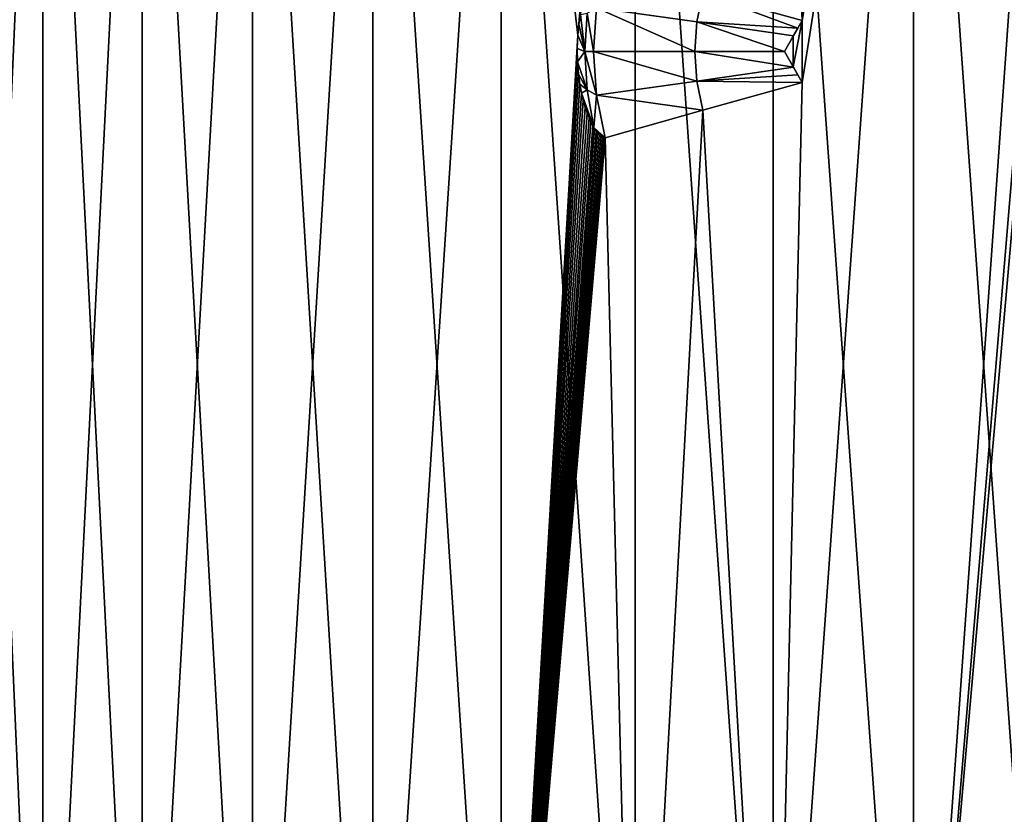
# Model space of a CAD drawing. Header units: metres. Extents: x -90 to 304, y -90 to 74.
# Tile 26 of 256: x -69.99 to -58.99, y 47.48 to 56.36. Entities that reach past the tile are written whole.
import ezdxf

# ---------------------------------------------------------------- set-up
doc = ezdxf.new("R2010")
doc.units = ezdxf.units.M
doc.layers.add('solid_21662050_350', color=7, linetype='CONTINUOUS')

msp = doc.modelspace()

# ---------------------------------------------------------------- linework, layer by layer
at = {"layer": 'solid_21662050_350'}
for points in [[(-70.698792, 63.5, 7.384834), (-70.698799, 41.5, 7.384833), (-69.730652, 41.5, 8.620584)], [(-69.730621, 63.5, -8.620612), (-69.730652, 41.5, -8.620584), (-70.698799, 41.5, -7.384833)], [(-70.698792, 63.5, -7.384834), (-69.730621, 63.5, -8.620612), (-70.698799, 41.5, -7.384833)], [(-69.730621, 63.5, 8.620612), (-70.698792, 63.5, 7.384834), (-69.730652, 41.5, 8.620584)], [(-69.730621, 63.5, 8.620612), (-69.730652, 41.5, 8.620584), (-68.620605, 41.5, 9.730627)], [(-68.620567, 63.5, -9.73066), (-68.620605, 41.5, -9.730627), (-69.730652, 41.5, -8.620584)], [(-69.730621, 63.5, -8.620612), (-68.620567, 63.5, -9.73066), (-69.730652, 41.5, -8.620584)], [(-68.620567, 63.5, 9.73066), (-69.730621, 63.5, 8.620612), (-68.620605, 41.5, 9.730627)], [(-68.620567, 63.5, 9.73066), (-68.620605, 41.5, 9.730627), (-67.384857, 41.5, 10.698778)], [(-67.38485, 63.5, -10.698783), (-67.384857, 41.5, -10.698778), (-68.620605, 41.5, -9.730627)], [(-68.620567, 63.5, -9.73066), (-67.38485, 63.5, -10.698783), (-68.620605, 41.5, -9.730627)], [(-67.38485, 63.5, 10.698783), (-68.620567, 63.5, 9.73066), (-67.384857, 41.5, 10.698778)], [(-67.38485, 63.5, 10.698783), (-67.384857, 41.5, 10.698778), (-66.041412, 41.5, 11.510921)], [(-66.041428, 63.5, -11.510911), (-66.041412, 41.5, -11.510921), (-67.384857, 41.5, -10.698778)], [(-67.38485, 63.5, -10.698783), (-66.041428, 63.5, -11.510911), (-67.384857, 41.5, -10.698778)], [(-66.041428, 63.5, 11.510911), (-67.38485, 63.5, 10.698783), (-66.041412, 41.5, 11.510921)], [(-66.041428, 63.5, 11.510911), (-66.041412, 41.5, 11.510921), (-64.609871, 41.5, 12.155207)], [(-64.609879, 63.5, 12.155204), (-66.041428, 63.5, 11.510911), (-64.609871, 41.5, 12.155207)], [(-66.041428, 63.5, -11.510911), (-64.609879, 63.5, -12.155204), (-66.041412, 41.5, -11.510921)], [(-64.609879, 63.5, -12.155204), (-64.609871, 41.5, -12.155207), (-66.041412, 41.5, -11.510921)], [(-64.609879, 63.5, 12.155204), (-64.609871, 41.5, 12.155207), (-63.111111, 41.5, 12.622242)], [(-63.111084, 63.5, 12.622246), (-64.609879, 63.5, 12.155204), (-63.111111, 41.5, 12.622242)], [(-63.752132, 56.181522, -12.446747), (-64.609871, 41.5, -12.155207), (-64.609879, 63.5, -12.155204)], [(-63.752132, 56.181522, -12.446747), (-64.609879, 63.5, -12.155204), (-63.111084, 63.5, -12.622246)], [(-63.738594, 56.307377, -12.45082), (-63.752132, 56.181522, -12.446747), (-63.111084, 63.5, -12.622246)], [(-63.72123, 56.413937, -12.45602), (-63.738594, 56.307377, -12.45082), (-63.111084, 63.5, -12.622246)], [(-63.111084, 63.5, 12.622246), (-63.111111, 41.5, 12.622242), (-61.566978, 41.5, 12.905215)], [(-61.566944, 63.5, 12.905218), (-63.111084, 63.5, 12.622246), (-61.566978, 41.5, 12.905215)], [(-61.243954, 56.345406, -12.940347), (-62.353256, 56.655388, -12.785233), (-61.566944, 63.5, -12.905218)], [(-61.566978, 41.5, -12.905215), (-60, 63.5, -13), (-60, 41.5, -13)], [(-61.243954, 55.654594, -12.940347), (-60, 63.5, -13), (-61.566978, 41.5, -12.905215)], [(-61.566944, 63.5, 12.905218), (-61.566978, 41.5, 12.905215), (-60, 41.5, 13)], [(-61.243954, 56.345406, -12.940347), (-61.566944, 63.5, -12.905218), (-60, 63.5, -13)], [(-61.566944, 63.5, 12.905218), (-60, 41.5, 13), (-60, 63.5, 13)], [(-61.243954, 55.654594, -12.940347), (-61.243954, 56.345406, -12.940347), (-60, 63.5, -13)], [(-58.433056, 63.5, -12.905218), (-60, 41.5, -13), (-60, 63.5, -13)], [(-58.756046, 56.345406, -12.940347), (-60, 41.5, -13), (-58.433056, 63.5, -12.905218)], [(-60, 63.5, 13), (-60, 41.5, 13), (-58.433022, 41.5, 12.905215)], [(-58.433056, 63.5, 12.905218), (-60, 63.5, 13), (-58.433022, 41.5, 12.905215)], [(-62.420322, 56.330738, -12.785233), (-63.544529, 56.486641, -12.535121), (-62.353256, 56.655388, -12.785233)], [(-61.293278, 56.259979, -12.937713), (-62.420322, 56.330738, -12.785233), (-62.353256, 56.655388, -12.785233)], [(-61.293278, 56.259979, -12.937713), (-62.353256, 56.655388, -12.785233), (-61.243954, 56.345406, -12.940347)], [(-63.648262, 56.427135, -12.499149), (-63.544529, 56.486641, -12.535121), (-63.577778, 56, -12.535121)], [(-62.442814, 56, -12.785233), (-63.577778, 56, -12.535121), (-63.544529, 56.486641, -12.535121)], [(-62.420322, 56.330738, -12.785233), (-62.442814, 56, -12.785233), (-63.544529, 56.486641, -12.535121)], [(-63.673183, 55.999996, -12.499149), (-63.738594, 56.307377, -12.45082), (-63.72123, 56.413937, -12.45602)], [(-63.673183, 55.999996, -12.499149), (-63.72123, 56.413937, -12.45602), (-63.648262, 56.427135, -12.499149)], [(-63.673183, 55.999996, -12.499149), (-63.648262, 56.427135, -12.499149), (-63.577778, 56, -12.535121)], [(-61.343735, 55.827419, -12.930367), (-61.343735, 56.172581, -12.930367), (-61.243954, 56.345406, -12.940347)], [(-61.293278, 56.259979, -12.937713), (-61.243954, 56.345406, -12.940347), (-61.343735, 56.172581, -12.930367)], [(-61.243954, 55.654594, -12.940347), (-61.343735, 55.827419, -12.930367), (-61.243954, 56.345406, -12.940347)], [(-58.756046, 55.654594, -12.940347), (-60, 41.5, -13), (-58.756046, 56.345406, -12.940347)], [(-63.673183, 55.999996, -12.499149), (-63.752132, 56.181522, -12.446747), (-63.738594, 56.307377, -12.45082)], [(-61.443375, 56, -12.925397), (-62.442814, 56, -12.785233), (-62.420322, 56.330738, -12.785233)], [(-61.342785, 56.174232, -12.934367), (-61.443375, 56, -12.925397), (-62.420322, 56.330738, -12.785233)], [(-61.293278, 56.259979, -12.937713), (-61.342785, 56.174232, -12.934367), (-62.420322, 56.330738, -12.785233)], [(-61.293278, 56.259979, -12.937713), (-61.343735, 56.172581, -12.930367), (-61.342785, 56.174232, -12.934367)], [(-63.752132, 56.181522, -12.446747), (-63.759014, 56.035507, -12.44467), (-64.609871, 41.5, -12.155207)], [(-63.673183, 55.999996, -12.499149), (-63.759014, 56.035507, -12.44467), (-63.752132, 56.181522, -12.446747)], [(-61.342785, 56.174232, -12.934367), (-61.343735, 56.172581, -12.930367), (-61.443375, 56, -12.919623)], [(-61.342785, 56.174232, -12.934367), (-61.443375, 56, -12.919623), (-61.443375, 56, -12.925397)], [(-61.343735, 55.827419, -12.930367), (-61.443375, 56, -12.919623), (-61.343735, 56.172581, -12.930367)], [(-63.759014, 56.035507, -12.44467), (-63.756351, 55.883804, -12.445475), (-64.609871, 41.5, -12.155207)], [(-63.673183, 55.999996, -12.499149), (-63.756351, 55.883804, -12.445475), (-63.759014, 56.035507, -12.44467)], [(-63.648262, 55.572861, -12.499149), (-63.756351, 55.883804, -12.445475), (-63.673183, 55.999996, -12.499149)], [(-63.673183, 55.999996, -12.499149), (-63.577778, 56, -12.535121), (-63.544529, 55.513359, -12.535121)], [(-63.648262, 55.572861, -12.499149), (-63.673183, 55.999996, -12.499149), (-63.544529, 55.513359, -12.535121)], [(-62.420322, 55.669262, -12.785233), (-63.544529, 55.513359, -12.535121), (-63.577778, 56, -12.535121)], [(-62.442814, 56, -12.785233), (-62.420322, 55.669262, -12.785233), (-63.577778, 56, -12.535121)], [(-61.342785, 55.825768, -12.934367), (-62.420322, 55.669262, -12.785233), (-62.442814, 56, -12.785233)], [(-61.443375, 56, -12.925397), (-61.342785, 55.825768, -12.934367), (-62.442814, 56, -12.785233)], [(-61.443375, 56, -12.925397), (-61.443375, 56, -12.919623), (-61.343735, 55.827419, -12.930367)], [(-61.443375, 56, -12.925397), (-61.343735, 55.827419, -12.930367), (-61.342785, 55.825768, -12.934367)], [(-63.756351, 55.883804, -12.445475), (-63.745522, 55.748611, -12.448738), (-64.609871, 41.5, -12.155207)], [(-63.648262, 55.572861, -12.499149), (-63.745522, 55.748611, -12.448738), (-63.756351, 55.883804, -12.445475)], [(-61.342785, 55.825768, -12.934367), (-61.293278, 55.740021, -12.937713), (-62.420322, 55.669262, -12.785233)], [(-61.342785, 55.825768, -12.934367), (-61.343735, 55.827419, -12.930367), (-61.243954, 55.654594, -12.940347)], [(-61.342785, 55.825768, -12.934367), (-61.243954, 55.654594, -12.940347), (-61.293278, 55.740021, -12.937713)], [(-63.745522, 55.748611, -12.448738), (-63.729725, 55.63398, -12.453479), (-64.609871, 41.5, -12.155207)], [(-63.648262, 55.572861, -12.499149), (-63.729725, 55.63398, -12.453479), (-63.745522, 55.748611, -12.448738)], [(-61.293278, 55.740021, -12.937713), (-61.243954, 55.654594, -12.940347), (-62.420322, 55.669262, -12.785233)], [(-63.729725, 55.63398, -12.453479), (-63.711174, 55.536377, -12.459021), (-64.609871, 41.5, -12.155207)], [(-63.648262, 55.572861, -12.499149), (-63.711174, 55.536377, -12.459021), (-63.729725, 55.63398, -12.453479)], [(-63.648262, 55.572861, -12.499149), (-63.573662, 55.150829, -12.499157), (-63.711174, 55.536377, -12.459021)], [(-63.648262, 55.572861, -12.499149), (-63.544529, 55.513359, -12.535121), (-63.573662, 55.150829, -12.499157)], [(-62.420322, 55.669262, -12.785233), (-62.353256, 55.344612, -12.785233), (-63.544529, 55.513359, -12.535121)], [(-62.420322, 55.669262, -12.785233), (-61.243954, 55.654594, -12.940347), (-62.353256, 55.344612, -12.785233)], [(-62.353256, 55.344612, -12.785233), (-61.243954, 55.654594, -12.940347), (-61.566978, 41.5, -12.905215)], [(-58.756046, 55.654594, -12.940347), (-58.433022, 41.5, -12.905215), (-60, 41.5, -13)], [(-63.711174, 55.536377, -12.459021), (-63.69104, 55.45248, -12.465), (-64.609871, 41.5, -12.155207)], [(-63.69104, 55.45248, -12.465), (-63.66983, 55.378944, -12.471261), (-64.609871, 41.5, -12.155207)], [(-63.711174, 55.536377, -12.459021), (-63.573662, 55.150829, -12.499157), (-63.69104, 55.45248, -12.465)], [(-63.69104, 55.45248, -12.465), (-63.573662, 55.150829, -12.499157), (-63.66983, 55.378944, -12.471261)], [(-63.544529, 55.513359, -12.535121), (-63.445393, 55.035759, -12.535121), (-63.573662, 55.150829, -12.499157)], [(-63.544529, 55.513359, -12.535121), (-62.353256, 55.344612, -12.785233), (-63.445393, 55.035759, -12.535121)], [(-63.66983, 55.378944, -12.471261), (-63.648006, 55.314407, -12.477662), (-64.609871, 41.5, -12.155207)], [(-63.66983, 55.378944, -12.471261), (-63.573662, 55.150829, -12.499157), (-63.648006, 55.314407, -12.477662)], [(-63.445393, 55.035759, -12.535121), (-62.353256, 55.344612, -12.785233), (-63.111111, 41.5, -12.622242)], [(-62.353256, 55.344612, -12.785233), (-61.566978, 41.5, -12.905215), (-63.111111, 41.5, -12.622242)], [(-63.648006, 55.314407, -12.477662), (-63.626293, 55.258682, -12.48399), (-64.609871, 41.5, -12.155207)], [(-63.626293, 55.258682, -12.48399), (-63.605221, 55.211281, -12.490091), (-64.609871, 41.5, -12.155207)], [(-63.648006, 55.314407, -12.477662), (-63.573662, 55.150829, -12.499157), (-63.626293, 55.258682, -12.48399)], [(-63.626293, 55.258682, -12.48399), (-63.573662, 55.150829, -12.499157), (-63.605221, 55.211281, -12.490091)], [(-63.605221, 55.211281, -12.490091), (-63.585052, 55.171276, -12.495895), (-64.609871, 41.5, -12.155207)], [(-63.585052, 55.171276, -12.495895), (-63.573662, 55.150829, -12.499157), (-64.609871, 41.5, -12.155207)], [(-63.573662, 55.150829, -12.499157), (-63.565945, 55.137829, -12.501361), (-64.609871, 41.5, -12.155207)], [(-63.565945, 55.137829, -12.501361), (-63.547798, 55.109936, -12.506523), (-64.609871, 41.5, -12.155207)], [(-63.605221, 55.211281, -12.490091), (-63.573662, 55.150829, -12.499157), (-63.585052, 55.171276, -12.495895)], [(-63.573662, 55.150829, -12.499157), (-63.445393, 55.035759, -12.535121), (-63.565945, 55.137829, -12.501361)], [(-63.565945, 55.137829, -12.501361), (-63.445393, 55.035759, -12.535121), (-63.547798, 55.109936, -12.506523)], [(-63.547798, 55.109936, -12.506523), (-63.530258, 55.086563, -12.511485), (-64.609871, 41.5, -12.155207)], [(-63.530258, 55.086563, -12.511485), (-63.512661, 55.066818, -12.516438), (-64.609871, 41.5, -12.155207)], [(-63.512661, 55.066818, -12.516438), (-63.494572, 55.050751, -12.521501), (-64.609871, 41.5, -12.155207)], [(-63.494572, 55.050751, -12.521501), (-63.47691, 55.039806, -12.526416), (-64.609871, 41.5, -12.155207)], [(-63.47691, 55.039806, -12.526416), (-63.460316, 55.034744, -12.53101), (-64.609871, 41.5, -12.155207)], [(-63.445393, 55.035759, -12.535121), (-63.111111, 41.5, -12.622242), (-64.609871, 41.5, -12.155207)], [(-63.460316, 55.034744, -12.53101), (-63.445393, 55.035759, -12.535121), (-64.609871, 41.5, -12.155207)], [(-63.547798, 55.109936, -12.506523), (-63.445393, 55.035759, -12.535121), (-63.530258, 55.086563, -12.511485)], [(-63.530258, 55.086563, -12.511485), (-63.445393, 55.035759, -12.535121), (-63.512661, 55.066818, -12.516438)], [(-63.512661, 55.066818, -12.516438), (-63.445393, 55.035759, -12.535121), (-63.494572, 55.050751, -12.521501)], [(-63.494572, 55.050751, -12.521501), (-63.445393, 55.035759, -12.535121), (-63.47691, 55.039806, -12.526416)], [(-63.47691, 55.039806, -12.526416), (-63.445393, 55.035759, -12.535121), (-63.460316, 55.034744, -12.53101)]]:
    msp.add_3dface(points, dxfattribs=at)

doc.saveas('drawing.dxf')
